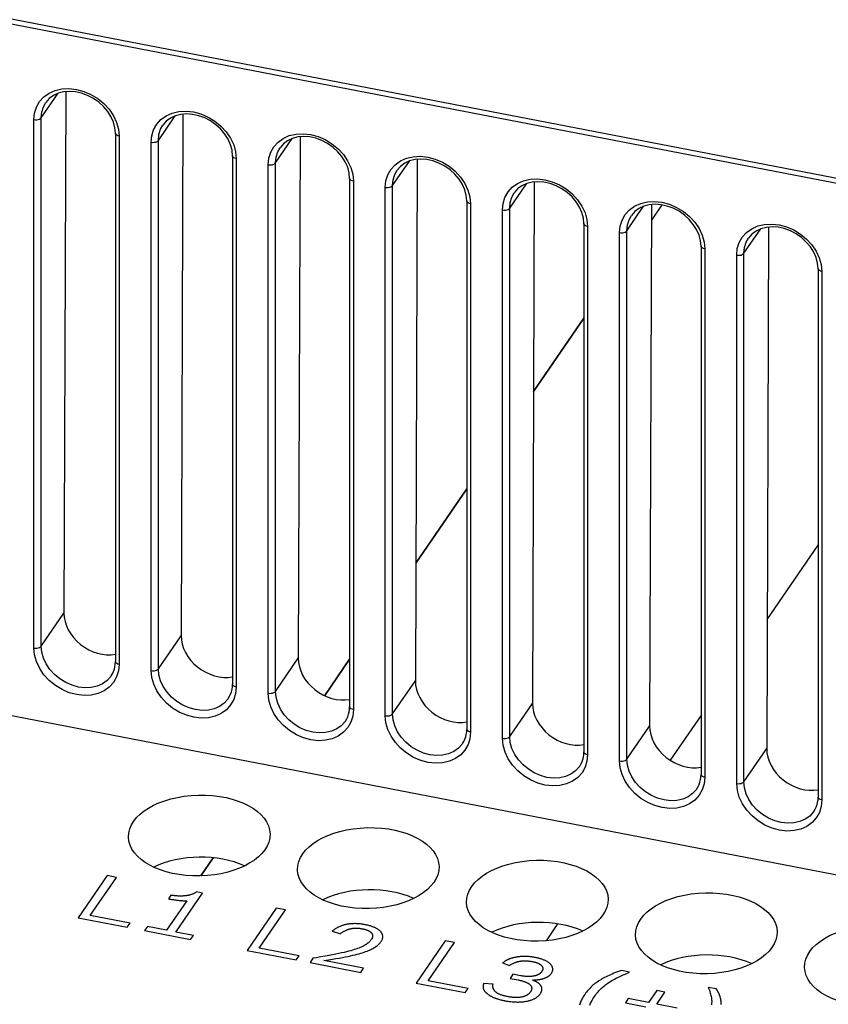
# Model space of a CAD drawing. Header units: millimetres. Extents: x -728 to -141, y -62 to 525.
# Tile 124 of 186: x -258 to -229, y 408 to 443. Entities that reach past the tile are written whole.
import ezdxf

# ---------------------------------------------------------------- set-up
doc = ezdxf.new("R2010")
doc.units = ezdxf.units.MM
doc.header["$LTSCALE"] = 23.1
doc.layers.add('R912005502_AM_0', color=7, linetype='CONTINUOUS')

msp = doc.modelspace()

# ---------------------------------------------------------------- linework, layer by layer
at = {"layer": 'R912005502_AM_0', "color": 7}
for p, q in [((-270.505, 444.907), (-186.963, 428.794)), ((-188.518, 429.259), (-268.956, 444.773)), ((-256.856, 439.165), (-256.263, 440.029)), ((-255.989, 440.088), (-256.053, 421.677)), ((-257.113, 420.444), (-257.113, 439.101)), ((-256.856, 420.507), (-256.856, 439.165)), ((-252.722, 438.367), (-252.128, 439.232)), ((-251.854, 439.29), (-251.919, 420.879)), ((-254.255, 438.815), (-254.308, 439.012)), ((-254.237, 438.621), (-254.255, 438.815)), ((-254.197, 439.004), (-254.13, 438.765)), ((-254.13, 438.765), (-254.106, 438.521)), ((-254.237, 438.621), (-254.237, 419.964)), ((-254.106, 438.521), (-254.106, 419.864)), ((-248.587, 437.57), (-247.993, 438.434)), ((-247.72, 438.493), (-247.784, 420.082)), ((-252.978, 419.647), (-252.978, 438.304)), ((-252.722, 419.71), (-252.722, 438.367)), ((-250.12, 438.018), (-250.173, 438.214)), ((-250.062, 438.206), (-249.995, 437.968)), ((-250.103, 437.824), (-250.12, 438.018)), ((-250.103, 437.824), (-250.103, 419.166)), ((-249.995, 437.968), (-249.971, 437.724)), ((-249.971, 437.724), (-249.971, 419.067)), ((-243.585, 437.695), (-243.649, 419.284)), ((-248.843, 418.849), (-248.843, 437.506)), ((-248.587, 418.913), (-248.587, 437.57)), ((-245.986, 437.22), (-246.038, 437.417)), ((-245.927, 437.409), (-245.86, 437.17)), ((-244.452, 436.772), (-243.859, 437.637)), ((-245.968, 437.026), (-245.986, 437.22)), ((-245.968, 437.026), (-245.968, 418.369)), ((-245.86, 437.17), (-245.836, 436.926)), ((-245.836, 436.926), (-245.836, 418.269)), ((-244.709, 418.052), (-244.709, 436.709)), ((-244.452, 418.115), (-244.452, 436.772)), ((-240.318, 435.975), (-239.724, 436.839)), ((-239.45, 436.898), (-239.515, 418.487)), ((-241.851, 436.423), (-241.904, 436.619)), ((-241.833, 436.229), (-241.851, 436.423)), ((-241.793, 436.611), (-241.726, 436.373)), ((-241.726, 436.373), (-241.702, 436.129)), ((-241.833, 436.229), (-241.833, 417.571)), ((-241.702, 436.129), (-241.702, 417.472)), ((-240.318, 417.318), (-240.318, 435.975)), ((-236.183, 435.177), (-235.59, 436.042)), ((-235.316, 436.101), (-235.38, 417.689)), ((-234.949, 436.09), (-235.318, 435.554)), ((-240.574, 417.254), (-240.574, 435.912)), ((-237.716, 435.625), (-237.769, 435.822)), ((-237.699, 435.431), (-237.716, 435.625)), ((-237.658, 435.814), (-237.591, 435.576)), ((-237.699, 435.431), (-237.699, 416.774)), ((-237.591, 435.576), (-237.567, 435.332)), ((-237.567, 435.332), (-237.567, 416.674)), ((-231.181, 435.303), (-231.245, 416.892)), ((-236.439, 416.457), (-236.439, 435.114)), ((-236.183, 416.52), (-236.183, 435.177)), ((-233.582, 434.828), (-233.635, 435.025)), ((-233.523, 435.016), (-233.456, 434.778)), ((-232.048, 434.38), (-231.455, 435.244)), ((-233.564, 434.634), (-233.582, 434.828)), ((-233.564, 434.634), (-233.564, 415.977)), ((-233.456, 434.778), (-233.432, 434.534)), ((-233.432, 434.534), (-233.432, 415.877)), ((-232.305, 415.659), (-232.305, 434.317)), ((-232.048, 415.723), (-232.048, 434.38)), ((-229.447, 434.03), (-229.5, 434.227)), ((-229.389, 434.219), (-229.322, 433.981)), ((-229.429, 433.836), (-229.447, 434.03)), ((-229.322, 433.981), (-229.298, 433.737)), ((-229.429, 433.836), (-229.429, 415.179)), ((-229.298, 433.737), (-229.298, 415.08)), ((-237.699, 432.087), (-239.476, 429.499)), ((-239.476, 429.499), (-237.699, 432.087)), ((-241.833, 426.067), (-243.635, 423.444)), ((-243.635, 423.444), (-241.833, 426.067)), ((-231.229, 421.453), (-229.429, 424.074)), ((-256.856, 420.507), (-256.053, 421.677)), ((-252.722, 419.71), (-251.919, 420.879)), ((-270.364, 420.456), (-192.44, 405.427)), ((-254.241, 419.873), (-254.237, 419.964)), ((-248.587, 418.913), (-247.784, 420.082)), ((-245.968, 420.047), (-246.85, 418.763)), ((-246.85, 418.763), (-245.968, 420.047)), ((-254.106, 419.864), (-254.128, 419.634)), ((-244.452, 418.115), (-243.649, 419.284)), ((-250.107, 419.076), (-250.103, 419.166)), ((-249.971, 419.067), (-249.994, 418.837)), ((-245.972, 418.278), (-245.968, 418.369)), ((-245.836, 418.269), (-245.859, 418.039)), ((-240.318, 417.318), (-239.515, 418.487)), ((-234.645, 416.48), (-233.564, 418.054)), ((-241.837, 417.481), (-241.833, 417.571)), ((-236.183, 416.52), (-235.38, 417.689)), ((-241.702, 417.472), (-241.724, 417.242)), ((-232.048, 415.723), (-231.245, 416.892)), ((-237.703, 416.683), (-237.699, 416.774)), ((-237.567, 416.674), (-237.59, 416.444)), ((-233.568, 415.886), (-233.564, 415.977)), ((-233.432, 415.877), (-233.455, 415.647)), ((-229.434, 415.088), (-229.429, 415.179)), ((-229.298, 415.08), (-229.32, 414.85)), ((-250.783, 413.036), (-251.22, 412.4)), ((-251.22, 412.4), (-250.783, 413.036)), ((-254.525, 412.41), (-255.551, 410.916)), ((-255.125, 410.997), (-254.198, 412.347)), ((-254.198, 412.347), (-254.525, 412.41)), ((-252.277, 411.712), (-252.361, 411.588)), ((-252.105, 410.415), (-251.159, 411.792)), ((-251.159, 411.792), (-251.372, 411.833)), ((-251.714, 411.523), (-252.432, 410.478)), ((-253.721, 410.727), (-255.125, 410.997)), ((-248.558, 411.259), (-249.584, 409.765)), ((-249.158, 409.847), (-248.231, 411.196)), ((-248.231, 411.196), (-248.558, 411.259)), ((-255.551, 410.916), (-253.82, 410.582)), ((-253.82, 410.582), (-253.721, 410.727)), ((-253.11, 410.609), (-253.209, 410.465)), ((-252.432, 410.478), (-253.11, 410.609)), ((-239.02, 410.111), (-238.615, 410.701)), ((-253.209, 410.465), (-251.581, 410.151)), ((-251.482, 410.295), (-252.105, 410.415)), ((-251.581, 410.151), (-251.482, 410.295)), ((-246.581, 410.452), (-246.297, 410.357)), ((-242.591, 410.108), (-243.617, 408.615)), ((-243.191, 408.696), (-242.264, 410.045)), ((-242.264, 410.045), (-242.591, 410.108)), ((-249.584, 409.765), (-247.853, 409.432)), ((-247.754, 409.576), (-249.158, 409.847)), ((-247.853, 409.432), (-247.754, 409.576)), ((-247.265, 409.489), (-247.368, 409.338)), ((-247.368, 409.338), (-245.574, 408.992)), ((-246.883, 409.408), (-246.715, 409.433)), ((-245.475, 409.136), (-246.883, 409.408)), ((-240.574, 409.327), (-240.324, 409.236)), ((-245.574, 408.992), (-245.475, 409.136)), ((-240.205, 408.927), (-240.307, 408.778)), ((-239.937, 408.875), (-240.205, 408.927)), ((-236.083, 408.998), (-236.375, 409.054)), ((-243.617, 408.615), (-241.886, 408.281)), ((-241.787, 408.425), (-243.191, 408.696)), ((-240.907, 408.575), (-241.239, 408.598)), ((-240.307, 408.778), (-240.023, 408.724)), ((-241.886, 408.281), (-241.787, 408.425)), ((-235.124, 408.347), (-235.414, 407.925)), ((-235.126, 407.869), (-234.836, 408.291)), ((-234.836, 408.291), (-235.124, 408.347)), ((-233.02, 408.407), (-233.312, 408.463)), ((-236.136, 408.064), (-236.235, 407.92)), ((-236.235, 407.92), (-235.513, 407.78)), ((-235.414, 407.925), (-236.136, 408.064)), ((-234.405, 407.73), (-235.126, 407.869))]:
    msp.add_line(p, q, dxfattribs=at)
for points in [[(-257.113, 439.101), (-257.09, 439.331), (-257.025, 439.541), (-256.915, 439.735), (-256.765, 439.902), (-256.581, 440.034), (-256.367, 440.129)], [(-256.367, 440.129), (-256.129, 440.184), (-255.876, 440.198), (-255.615, 440.169), (-255.354, 440.099), (-255.1, 439.989), (-254.862, 439.844), (-254.646, 439.667), (-254.459, 439.464), (-254.309, 439.24), (-254.197, 439.004)], [(-256.428, 439.952), (-256.576, 439.841), (-256.695, 439.704)], [(-255.647, 440.083), (-255.86, 440.098), (-256.065, 440.081), (-256.256, 440.032), (-256.428, 439.952)], [(-254.308, 439.012), (-254.394, 439.205), (-254.51, 439.39), (-254.655, 439.562), (-254.825, 439.717), (-255.014, 439.85), (-255.218, 439.957), (-255.431, 440.036), (-255.647, 440.083)], [(-256.856, 439.165), (-256.836, 439.367), (-256.777, 439.555), (-256.695, 439.704)], [(-257.113, 439.101), (-257.062, 439.095), (-257.01, 439.097), (-256.96, 439.105), (-256.916, 439.12), (-256.881, 439.14), (-256.856, 439.165)], [(-252.978, 438.304), (-252.956, 438.534), (-252.89, 438.744), (-252.78, 438.937), (-252.631, 439.104), (-252.446, 439.236), (-252.232, 439.332)], [(-252.293, 439.154), (-252.441, 439.044), (-252.56, 438.906)], [(-251.513, 439.286), (-251.726, 439.301), (-251.93, 439.284), (-252.121, 439.235), (-252.293, 439.154)], [(-252.232, 439.332), (-251.995, 439.387), (-251.742, 439.401), (-251.48, 439.371), (-251.219, 439.302), (-250.965, 439.192), (-250.727, 439.047), (-250.511, 438.869), (-250.325, 438.666), (-250.174, 438.443), (-250.062, 438.206)], [(-250.173, 438.214), (-250.259, 438.407), (-250.376, 438.592), (-250.521, 438.765), (-250.69, 438.92), (-250.88, 439.053), (-251.084, 439.16), (-251.297, 439.238), (-251.513, 439.286)], [(-252.722, 438.367), (-252.702, 438.57), (-252.642, 438.758), (-252.56, 438.906)], [(-254.106, 438.521), (-254.152, 438.534), (-254.191, 438.553), (-254.219, 438.576), (-254.234, 438.603), (-254.237, 438.621)], [(-248.843, 437.506), (-248.821, 437.736), (-248.756, 437.946), (-248.645, 438.14), (-248.496, 438.307), (-248.311, 438.439), (-248.098, 438.535)], [(-247.378, 438.488), (-247.591, 438.504), (-247.795, 438.487), (-247.986, 438.437), (-248.158, 438.357)], [(-248.098, 438.535), (-247.86, 438.589), (-247.607, 438.603), (-247.346, 438.574), (-247.084, 438.504), (-246.831, 438.394), (-246.592, 438.249), (-246.377, 438.072), (-246.19, 437.869), (-246.039, 437.645), (-245.927, 437.409)], [(-246.038, 437.417), (-246.124, 437.61), (-246.241, 437.795), (-246.386, 437.968), (-246.555, 438.122), (-246.745, 438.255), (-246.949, 438.362), (-247.162, 438.441), (-247.378, 438.488)], [(-252.978, 438.304), (-252.927, 438.298), (-252.875, 438.299), (-252.825, 438.307), (-252.781, 438.322), (-252.746, 438.343), (-252.722, 438.367)], [(-248.587, 437.57), (-248.567, 437.772), (-248.508, 437.961), (-248.426, 438.109)], [(-248.158, 438.357), (-248.306, 438.247), (-248.426, 438.109)], [(-249.971, 437.724), (-250.017, 437.737), (-250.056, 437.755), (-250.084, 437.779), (-250.1, 437.805), (-250.103, 437.824)], [(-244.709, 436.709), (-244.686, 436.939), (-244.621, 437.149), (-244.511, 437.343), (-244.361, 437.509), (-244.177, 437.642), (-243.963, 437.737)], [(-243.243, 437.691), (-243.456, 437.706), (-243.661, 437.689), (-243.852, 437.64), (-244.024, 437.559)], [(-243.963, 437.737), (-243.725, 437.792), (-243.472, 437.806), (-243.211, 437.777), (-242.95, 437.707), (-242.696, 437.597), (-242.458, 437.452), (-242.242, 437.275), (-242.055, 437.072), (-241.905, 436.848), (-241.793, 436.611)], [(-241.904, 436.619), (-241.99, 436.813), (-242.106, 436.998), (-242.251, 437.17), (-242.421, 437.325), (-242.61, 437.458), (-242.814, 437.565), (-243.027, 437.643), (-243.243, 437.691)], [(-248.843, 437.506), (-248.792, 437.5), (-248.74, 437.502), (-248.691, 437.51), (-248.647, 437.525), (-248.611, 437.545), (-248.587, 437.57)], [(-244.024, 437.559), (-244.172, 437.449), (-244.291, 437.311)], [(-245.836, 436.926), (-245.883, 436.939), (-245.921, 436.958), (-245.949, 436.981), (-245.965, 437.008), (-245.968, 437.026)], [(-244.452, 436.772), (-244.432, 436.975), (-244.373, 437.163), (-244.291, 437.311)], [(-239.828, 436.94), (-239.591, 436.994), (-239.338, 437.008), (-239.076, 436.979), (-238.815, 436.909), (-238.561, 436.8), (-238.323, 436.655), (-238.108, 436.477), (-237.921, 436.274), (-237.77, 436.05), (-237.658, 435.814)], [(-244.709, 436.709), (-244.658, 436.703), (-244.606, 436.704), (-244.556, 436.713), (-244.512, 436.727), (-244.477, 436.748), (-244.452, 436.772)], [(-240.574, 435.912), (-240.552, 436.142), (-240.486, 436.352), (-240.376, 436.545), (-240.227, 436.712), (-240.042, 436.844), (-239.828, 436.94)], [(-239.889, 436.762), (-240.037, 436.652), (-240.156, 436.514)], [(-239.109, 436.893), (-239.322, 436.909), (-239.526, 436.892), (-239.717, 436.842), (-239.889, 436.762)], [(-237.769, 435.822), (-237.855, 436.015), (-237.972, 436.2), (-238.117, 436.373), (-238.286, 436.527), (-238.476, 436.66), (-238.68, 436.768), (-238.893, 436.846), (-239.109, 436.893)], [(-240.318, 435.975), (-240.298, 436.177), (-240.238, 436.366), (-240.156, 436.514)], [(-241.702, 436.129), (-241.748, 436.142), (-241.787, 436.16), (-241.815, 436.184), (-241.83, 436.21), (-241.833, 436.229)], [(-240.574, 435.912), (-240.523, 435.906), (-240.471, 435.907), (-240.421, 435.915), (-240.377, 435.93), (-240.342, 435.95), (-240.318, 435.975)], [(-236.439, 435.114), (-236.417, 435.344), (-236.352, 435.554), (-236.241, 435.748), (-236.092, 435.915), (-235.907, 436.047), (-235.694, 436.142)], [(-235.754, 435.965), (-235.902, 435.854), (-236.022, 435.716)], [(-234.974, 436.096), (-235.187, 436.111), (-235.391, 436.094), (-235.582, 436.045), (-235.754, 435.965)], [(-235.694, 436.142), (-235.456, 436.197), (-235.203, 436.211), (-234.942, 436.182), (-234.68, 436.112), (-234.427, 436.002), (-234.188, 435.857), (-233.973, 435.68), (-233.786, 435.477), (-233.635, 435.253), (-233.523, 435.016)], [(-233.635, 435.025), (-233.72, 435.218), (-233.837, 435.403), (-233.982, 435.575), (-234.151, 435.73), (-234.341, 435.863), (-234.545, 435.97), (-234.758, 436.048), (-234.974, 436.096)], [(-236.183, 435.177), (-236.163, 435.38), (-236.104, 435.568), (-236.022, 435.716)], [(-237.567, 435.332), (-237.613, 435.344), (-237.652, 435.363), (-237.68, 435.386), (-237.696, 435.413), (-237.699, 435.431)], [(-232.305, 434.317), (-232.282, 434.547), (-232.217, 434.757), (-232.107, 434.95), (-231.957, 435.117), (-231.773, 435.249), (-231.559, 435.345)], [(-230.839, 435.298), (-231.052, 435.314), (-231.257, 435.297), (-231.448, 435.248), (-231.62, 435.167)], [(-231.559, 435.345), (-231.321, 435.4), (-231.068, 435.413), (-230.807, 435.384), (-230.546, 435.314), (-230.292, 435.205), (-230.054, 435.06), (-229.838, 434.882), (-229.652, 434.679), (-229.501, 434.455), (-229.389, 434.219)], [(-229.5, 434.227), (-229.586, 434.42), (-229.702, 434.605), (-229.847, 434.778), (-230.017, 434.933), (-230.206, 435.066), (-230.41, 435.173), (-230.623, 435.251), (-230.839, 435.298)], [(-236.439, 435.114), (-236.389, 435.108), (-236.336, 435.109), (-236.287, 435.118), (-236.243, 435.132), (-236.207, 435.153), (-236.183, 435.177)], [(-232.048, 434.38), (-232.029, 434.582), (-231.969, 434.771), (-231.887, 434.919)], [(-231.62, 435.167), (-231.768, 435.057), (-231.887, 434.919)], [(-233.432, 434.534), (-233.479, 434.547), (-233.517, 434.566), (-233.545, 434.589), (-233.561, 434.615), (-233.564, 434.634)], [(-232.305, 434.317), (-232.254, 434.311), (-232.202, 434.312), (-232.152, 434.32), (-232.108, 434.335), (-232.073, 434.355), (-232.048, 434.38)], [(-229.298, 433.737), (-229.344, 433.749), (-229.383, 433.768), (-229.411, 433.791), (-229.426, 433.818), (-229.429, 433.836)], [(-257.113, 420.444), (-257.062, 420.438), (-257.01, 420.439), (-256.96, 420.448), (-256.916, 420.463), (-256.881, 420.483), (-256.856, 420.507)], [(-254.304, 419.231), (-254.453, 419.064), (-254.638, 418.932), (-254.852, 418.836), (-255.089, 418.781), (-255.342, 418.767), (-255.604, 418.797), (-255.865, 418.866), (-256.119, 418.976), (-256.357, 419.121), (-256.572, 419.299), (-256.759, 419.502), (-256.91, 419.725), (-257.022, 419.962), (-257.089, 420.2), (-257.113, 420.444)], [(-254.387, 419.461), (-254.402, 419.44), (-254.533, 419.296), (-254.695, 419.181), (-254.883, 419.099), (-255.091, 419.051), (-255.312, 419.04), (-255.541, 419.066), (-255.769, 419.129), (-255.991, 419.225), (-256.199, 419.352), (-256.387, 419.507), (-256.549, 419.685), (-256.68, 419.88), (-256.777, 420.086), (-256.836, 420.297), (-256.856, 420.507)], [(-254.106, 419.864), (-254.152, 419.877), (-254.191, 419.896), (-254.219, 419.919), (-254.234, 419.945), (-254.237, 419.964)], [(-254.387, 419.461), (-254.341, 419.536), (-254.304, 419.615), (-254.275, 419.698), (-254.254, 419.784), (-254.241, 419.873)], [(-254.128, 419.634), (-254.194, 419.424), (-254.304, 419.231)], [(-252.978, 419.647), (-252.927, 419.641), (-252.875, 419.642), (-252.825, 419.65), (-252.781, 419.665), (-252.746, 419.686), (-252.722, 419.71)], [(-250.169, 418.433), (-250.318, 418.266), (-250.503, 418.134), (-250.717, 418.039), (-250.954, 417.984), (-251.208, 417.97), (-251.469, 417.999), (-251.73, 418.069), (-251.984, 418.179), (-252.222, 418.324), (-252.438, 418.501), (-252.624, 418.704), (-252.775, 418.928), (-252.887, 419.164), (-252.954, 419.403), (-252.978, 419.647)], [(-250.252, 418.664), (-250.267, 418.643), (-250.398, 418.499), (-250.561, 418.384), (-250.748, 418.301), (-250.956, 418.254), (-251.178, 418.243), (-251.406, 418.269), (-251.635, 418.331), (-251.856, 418.427), (-252.064, 418.555), (-252.252, 418.71), (-252.414, 418.888), (-252.546, 419.082), (-252.642, 419.289), (-252.702, 419.5), (-252.722, 419.71)], [(-250.252, 418.664), (-250.207, 418.738), (-250.169, 418.818), (-250.14, 418.901), (-250.119, 418.987), (-250.107, 419.076)], [(-249.971, 419.067), (-250.017, 419.08), (-250.056, 419.098), (-250.084, 419.122), (-250.1, 419.148), (-250.103, 419.166)], [(-249.994, 418.837), (-250.059, 418.627), (-250.169, 418.433)], [(-248.843, 418.849), (-248.792, 418.843), (-248.74, 418.844), (-248.691, 418.853), (-248.647, 418.868), (-248.611, 418.888), (-248.587, 418.913)], [(-246.035, 417.636), (-246.184, 417.469), (-246.369, 417.337), (-246.582, 417.241), (-246.82, 417.186), (-247.073, 417.172), (-247.334, 417.202), (-247.596, 417.271), (-247.849, 417.381), (-248.088, 417.526), (-248.303, 417.704), (-248.49, 417.907), (-248.641, 418.13), (-248.753, 418.367), (-248.819, 418.605), (-248.843, 418.849)], [(-246.118, 417.866), (-246.132, 417.845), (-246.264, 417.701), (-246.426, 417.586), (-246.614, 417.504), (-246.822, 417.456), (-247.043, 417.446), (-247.272, 417.472), (-247.5, 417.534), (-247.722, 417.63), (-247.929, 417.758), (-248.117, 417.912), (-248.279, 418.09), (-248.411, 418.285), (-248.508, 418.491), (-248.567, 418.703), (-248.587, 418.913)], [(-246.118, 417.866), (-246.072, 417.941), (-246.034, 418.02), (-246.005, 418.103), (-245.985, 418.189), (-245.972, 418.278)], [(-245.836, 418.269), (-245.883, 418.282), (-245.921, 418.301), (-245.949, 418.324), (-245.965, 418.35), (-245.968, 418.369)], [(-245.859, 418.039), (-245.924, 417.829), (-246.035, 417.636)], [(-244.709, 418.052), (-244.658, 418.046), (-244.606, 418.047), (-244.556, 418.055), (-244.512, 418.07), (-244.477, 418.091), (-244.452, 418.115)], [(-241.9, 416.838), (-242.049, 416.671), (-242.234, 416.539), (-242.448, 416.444), (-242.685, 416.389), (-242.938, 416.375), (-243.2, 416.404), (-243.461, 416.474), (-243.715, 416.584), (-243.953, 416.729), (-244.168, 416.906), (-244.355, 417.109), (-244.506, 417.333), (-244.618, 417.569), (-244.685, 417.808), (-244.709, 418.052)], [(-241.983, 417.069), (-241.998, 417.048), (-242.129, 416.904), (-242.291, 416.789), (-242.479, 416.706), (-242.687, 416.659), (-242.908, 416.648), (-243.137, 416.674), (-243.365, 416.736), (-243.587, 416.833), (-243.795, 416.96), (-243.983, 417.115), (-244.145, 417.293), (-244.276, 417.488), (-244.373, 417.694), (-244.432, 417.905), (-244.452, 418.115)], [(-241.702, 417.472), (-241.748, 417.485), (-241.787, 417.503), (-241.815, 417.527), (-241.83, 417.553), (-241.833, 417.571)], [(-241.983, 417.069), (-241.937, 417.144), (-241.9, 417.223), (-241.871, 417.306), (-241.85, 417.392), (-241.837, 417.481)], [(-241.724, 417.242), (-241.79, 417.032), (-241.9, 416.838)], [(-240.574, 417.254), (-240.523, 417.248), (-240.471, 417.25), (-240.421, 417.258), (-240.377, 417.273), (-240.342, 417.293), (-240.318, 417.318)], [(-237.765, 416.041), (-237.915, 415.874), (-238.099, 415.742), (-238.313, 415.646), (-238.55, 415.592), (-238.804, 415.578), (-239.065, 415.607), (-239.326, 415.677), (-239.58, 415.786), (-239.818, 415.931), (-240.034, 416.109), (-240.22, 416.312), (-240.371, 416.536), (-240.483, 416.772), (-240.55, 417.01), (-240.574, 417.254)], [(-237.848, 416.271), (-237.863, 416.251), (-237.994, 416.106), (-238.157, 415.991), (-238.344, 415.909), (-238.552, 415.862), (-238.774, 415.851), (-239.002, 415.877), (-239.231, 415.939), (-239.452, 416.035), (-239.66, 416.163), (-239.848, 416.318), (-240.01, 416.495), (-240.142, 416.69), (-240.238, 416.896), (-240.298, 417.108), (-240.318, 417.318)], [(-237.848, 416.271), (-237.803, 416.346), (-237.765, 416.425), (-237.736, 416.508), (-237.715, 416.595), (-237.703, 416.683)], [(-237.567, 416.674), (-237.613, 416.687), (-237.652, 416.706), (-237.68, 416.729), (-237.696, 416.756), (-237.699, 416.774)], [(-236.439, 416.457), (-236.389, 416.451), (-236.336, 416.452), (-236.287, 416.46), (-236.243, 416.475), (-236.207, 416.496), (-236.183, 416.52)], [(-233.714, 415.474), (-233.728, 415.453), (-233.86, 415.309), (-234.022, 415.194), (-234.21, 415.111), (-234.418, 415.064), (-234.639, 415.053), (-234.868, 415.079), (-235.096, 415.141), (-235.318, 415.238), (-235.525, 415.365), (-235.713, 415.52), (-235.875, 415.698), (-236.007, 415.893), (-236.104, 416.099), (-236.163, 416.31), (-236.183, 416.52)], [(-237.59, 416.444), (-237.655, 416.234), (-237.765, 416.041)], [(-233.631, 415.243), (-233.78, 415.076), (-233.965, 414.944), (-234.178, 414.849), (-234.416, 414.794), (-234.669, 414.78), (-234.93, 414.809), (-235.192, 414.879), (-235.445, 414.989), (-235.684, 415.134), (-235.899, 415.311), (-236.086, 415.514), (-236.237, 415.738), (-236.349, 415.975), (-236.415, 416.213), (-236.439, 416.457)], [(-233.714, 415.474), (-233.668, 415.549), (-233.63, 415.628), (-233.601, 415.711), (-233.581, 415.797), (-233.568, 415.886)], [(-233.432, 415.877), (-233.479, 415.89), (-233.517, 415.908), (-233.545, 415.932), (-233.561, 415.958), (-233.564, 415.977)], [(-233.455, 415.647), (-233.52, 415.437), (-233.631, 415.243)], [(-232.305, 415.659), (-232.254, 415.653), (-232.202, 415.655), (-232.152, 415.663), (-232.108, 415.678), (-232.073, 415.698), (-232.048, 415.723)], [(-229.496, 414.446), (-229.645, 414.279), (-229.83, 414.147), (-230.044, 414.051), (-230.281, 413.997), (-230.534, 413.983), (-230.796, 414.012), (-231.057, 414.082), (-231.311, 414.192), (-231.549, 414.337), (-231.764, 414.514), (-231.951, 414.717), (-232.102, 414.941), (-232.214, 415.177), (-232.281, 415.416), (-232.305, 415.659)], [(-229.579, 414.676), (-229.594, 414.656), (-229.725, 414.512), (-229.887, 414.396), (-230.075, 414.314), (-230.283, 414.267), (-230.504, 414.256), (-230.733, 414.282), (-230.961, 414.344), (-231.183, 414.44), (-231.391, 414.568), (-231.579, 414.723), (-231.741, 414.9), (-231.872, 415.095), (-231.969, 415.301), (-232.029, 415.513), (-232.048, 415.723)], [(-229.298, 415.08), (-229.344, 415.092), (-229.383, 415.111), (-229.411, 415.134), (-229.426, 415.161), (-229.429, 415.179)], [(-229.579, 414.676), (-229.533, 414.751), (-229.496, 414.83), (-229.467, 414.913), (-229.446, 415), (-229.434, 415.088)], [(-229.32, 414.85), (-229.386, 414.639), (-229.496, 414.446)], [(-251.372, 411.833), (-251.387, 411.822), (-251.402, 411.812), (-251.417, 411.803), (-251.432, 411.794), (-251.448, 411.785), (-251.464, 411.777), (-251.48, 411.769), (-251.497, 411.762), (-251.513, 411.754), (-251.53, 411.748), (-251.548, 411.741), (-251.566, 411.736), (-251.584, 411.73), (-251.602, 411.725), (-251.621, 411.72), (-251.64, 411.715), (-251.66, 411.711), (-251.68, 411.707), (-251.701, 411.703), (-251.722, 411.7), (-251.744, 411.697), (-251.766, 411.694), (-251.789, 411.692), (-251.812, 411.69), (-251.836, 411.689), (-251.861, 411.688), (-251.886, 411.687), (-251.912, 411.686), (-251.939, 411.686), (-251.967, 411.686), (-251.995, 411.687), (-252.025, 411.688), (-252.055, 411.69), (-252.087, 411.692), (-252.119, 411.694), (-252.152, 411.697), (-252.187, 411.701), (-252.223, 411.705), (-252.26, 411.709), (-252.277, 411.712)], [(-252.361, 411.588), (-252.328, 411.582), (-252.294, 411.576), (-252.26, 411.57), (-252.226, 411.565), (-252.191, 411.559), (-252.156, 411.554), (-252.152, 411.553), (-252.118, 411.549), (-252.084, 411.544), (-252.051, 411.54), (-252.018, 411.537), (-251.987, 411.534), (-251.956, 411.531), (-251.927, 411.528), (-251.9, 411.526), (-251.873, 411.525), (-251.848, 411.523), (-251.825, 411.522), (-251.803, 411.522), (-251.782, 411.521), (-251.763, 411.521), (-251.745, 411.522), (-251.729, 411.522), (-251.714, 411.523)], [(-245.418, 410.675), (-245.452, 410.681), (-245.486, 410.687), (-245.519, 410.692), (-245.552, 410.697), (-245.584, 410.7), (-245.616, 410.704), (-245.647, 410.706), (-245.679, 410.709), (-245.709, 410.71), (-245.74, 410.711), (-245.77, 410.712), (-245.799, 410.712), (-245.829, 410.711), (-245.858, 410.71), (-245.886, 410.709), (-245.915, 410.707), (-245.943, 410.704), (-245.97, 410.701), (-245.998, 410.697), (-246.012, 410.695), (-246.025, 410.693), (-246.052, 410.689), (-246.079, 410.684), (-246.105, 410.678), (-246.131, 410.672), (-246.157, 410.665), (-246.183, 410.658), (-246.209, 410.651), (-246.234, 410.643), (-246.259, 410.634), (-246.284, 410.624), (-246.308, 410.615), (-246.333, 410.604), (-246.357, 410.593), (-246.381, 410.582), (-246.404, 410.569), (-246.428, 410.557), (-246.451, 410.543), (-246.474, 410.529), (-246.496, 410.514), (-246.519, 410.499), (-246.541, 410.483), (-246.563, 410.466), (-246.581, 410.452)], [(-244.855, 410.084), (-244.845, 410.1), (-244.836, 410.116), (-244.827, 410.132), (-244.82, 410.148), (-244.814, 410.164), (-244.809, 410.179), (-244.804, 410.195), (-244.801, 410.211), (-244.799, 410.226), (-244.798, 410.241), (-244.798, 410.257), (-244.799, 410.272), (-244.801, 410.287), (-244.804, 410.302), (-244.808, 410.316), (-244.812, 410.331), (-244.818, 410.345), (-244.825, 410.36), (-244.833, 410.374), (-244.841, 410.388), (-244.851, 410.402), (-244.861, 410.415), (-244.873, 410.429), (-244.885, 410.442), (-244.899, 410.455), (-244.913, 410.468), (-244.928, 410.481), (-244.944, 410.493), (-244.961, 410.505), (-244.979, 410.517), (-244.998, 410.529), (-245.018, 410.54), (-245.039, 410.551), (-245.06, 410.562), (-245.083, 410.573), (-245.106, 410.583), (-245.131, 410.593), (-245.156, 410.603), (-245.182, 410.613), (-245.209, 410.622), (-245.237, 410.631), (-245.266, 410.639), (-245.295, 410.647), (-245.326, 410.655), (-245.357, 410.662), (-245.389, 410.669), (-245.418, 410.675)], [(-246.297, 410.357), (-246.283, 410.368), (-246.263, 410.382), (-246.244, 410.395), (-246.224, 410.408), (-246.205, 410.42), (-246.186, 410.432), (-246.167, 410.442), (-246.149, 410.452), (-246.131, 410.462), (-246.112, 410.47), (-246.095, 410.479), (-246.077, 410.486), (-246.059, 410.494), (-246.041, 410.5), (-246.024, 410.507), (-246.007, 410.513), (-245.989, 410.518), (-245.972, 410.523), (-245.955, 410.527), (-245.937, 410.532), (-245.92, 410.535), (-245.903, 410.539), (-245.885, 410.542), (-245.868, 410.545), (-245.85, 410.547), (-245.841, 410.548), (-245.832, 410.549), (-245.814, 410.55), (-245.796, 410.552), (-245.778, 410.553), (-245.76, 410.553), (-245.741, 410.553), (-245.722, 410.553), (-245.703, 410.553), (-245.683, 410.552), (-245.664, 410.551), (-245.644, 410.549), (-245.623, 410.547), (-245.602, 410.544), (-245.581, 410.542), (-245.559, 410.538), (-245.536, 410.534), (-245.513, 410.53)], [(-245.513, 410.53), (-245.493, 410.526), (-245.474, 410.522), (-245.455, 410.517), (-245.437, 410.513), (-245.419, 410.508), (-245.402, 410.503), (-245.386, 410.497), (-245.37, 410.492), (-245.355, 410.486), (-245.34, 410.48), (-245.326, 410.474), (-245.313, 410.468), (-245.3, 410.462), (-245.287, 410.455), (-245.276, 410.448), (-245.265, 410.441), (-245.254, 410.434), (-245.244, 410.427), (-245.234, 410.42), (-245.225, 410.412), (-245.221, 410.408), (-245.217, 410.404), (-245.209, 410.396), (-245.202, 410.388), (-245.195, 410.38), (-245.189, 410.372), (-245.183, 410.363), (-245.178, 410.354), (-245.173, 410.346), (-245.17, 410.337), (-245.166, 410.327), (-245.163, 410.318), (-245.161, 410.309), (-245.16, 410.299), (-245.159, 410.289), (-245.158, 410.279), (-245.158, 410.269), (-245.159, 410.259), (-245.161, 410.248), (-245.163, 410.237), (-245.166, 410.227), (-245.169, 410.216), (-245.174, 410.204), (-245.179, 410.193), (-245.184, 410.182), (-245.191, 410.17), (-245.198, 410.158), (-245.205, 410.147)], [(-245.205, 410.147), (-245.222, 410.123), (-245.241, 410.1), (-245.261, 410.079), (-245.282, 410.057), (-245.305, 410.037), (-245.33, 410.017), (-245.356, 409.997), (-245.37, 409.987), (-245.385, 409.978), (-245.415, 409.959), (-245.447, 409.94), (-245.482, 409.921), (-245.519, 409.903), (-245.559, 409.885), (-245.602, 409.867), (-245.647, 409.849), (-245.696, 409.83), (-245.749, 409.812), (-245.805, 409.794), (-245.866, 409.775), (-245.932, 409.756), (-246.003, 409.737), (-246.079, 409.717), (-246.162, 409.697), (-246.252, 409.677), (-246.349, 409.655), (-246.454, 409.633), (-246.57, 409.61), (-246.695, 409.587), (-246.833, 409.562), (-246.985, 409.535), (-247.152, 409.507), (-247.265, 409.489)], [(-246.715, 409.433), (-246.579, 409.455), (-246.452, 409.476), (-246.335, 409.496), (-246.226, 409.516), (-246.124, 409.536), (-246.029, 409.556), (-245.94, 409.575), (-245.857, 409.594), (-245.779, 409.613), (-245.707, 409.631), (-245.638, 409.65), (-245.574, 409.669), (-245.514, 409.687), (-245.458, 409.706), (-245.404, 409.724), (-245.354, 409.743), (-245.307, 409.762), (-245.263, 409.781), (-245.221, 409.8), (-245.181, 409.819), (-245.144, 409.839), (-245.109, 409.859), (-245.076, 409.879), (-245.045, 409.9), (-245.016, 409.921), (-244.988, 409.942), (-244.962, 409.964), (-244.938, 409.987), (-244.915, 410.01), (-244.894, 410.034), (-244.874, 410.058), (-244.855, 410.084)], [(-239.412, 409.517), (-239.413, 409.517), (-239.437, 409.521), (-239.462, 409.526), (-239.486, 409.53), (-239.511, 409.533), (-239.535, 409.537), (-239.559, 409.54), (-239.583, 409.542), (-239.607, 409.545), (-239.631, 409.547), (-239.655, 409.549), (-239.679, 409.55), (-239.702, 409.552), (-239.725, 409.553), (-239.749, 409.553), (-239.772, 409.554), (-239.795, 409.554), (-239.818, 409.554), (-239.841, 409.553), (-239.863, 409.552), (-239.886, 409.551), (-239.908, 409.55), (-239.93, 409.549), (-239.952, 409.547), (-239.974, 409.545), (-239.996, 409.542), (-240.018, 409.54), (-240.039, 409.537), (-240.06, 409.533), (-240.081, 409.53)], [(-240.081, 409.53), (-240.104, 409.526), (-240.125, 409.522), (-240.146, 409.518), (-240.165, 409.513), (-240.185, 409.509), (-240.204, 409.504), (-240.222, 409.499), (-240.24, 409.494), (-240.257, 409.489), (-240.274, 409.484), (-240.291, 409.478), (-240.299, 409.475), (-240.308, 409.472), (-240.324, 409.466), (-240.34, 409.46), (-240.356, 409.454), (-240.372, 409.447), (-240.387, 409.44), (-240.403, 409.432), (-240.419, 409.424), (-240.434, 409.416), (-240.45, 409.408), (-240.466, 409.399), (-240.482, 409.389), (-240.498, 409.379), (-240.514, 409.369), (-240.531, 409.357), (-240.548, 409.346), (-240.565, 409.333), (-240.574, 409.327)], [(-240.324, 409.236), (-240.309, 409.245), (-240.289, 409.258), (-240.269, 409.269), (-240.25, 409.28), (-240.23, 409.291), (-240.211, 409.301), (-240.192, 409.31), (-240.174, 409.319), (-240.155, 409.327), (-240.137, 409.335), (-240.118, 409.342), (-240.1, 409.348), (-240.082, 409.355), (-240.064, 409.36), (-240.046, 409.366), (-240.028, 409.371), (-240.01, 409.375), (-239.992, 409.379), (-239.974, 409.383), (-239.956, 409.387), (-239.938, 409.39), (-239.92, 409.392), (-239.91, 409.394), (-239.901, 409.395), (-239.883, 409.397), (-239.864, 409.398), (-239.845, 409.4), (-239.826, 409.401), (-239.807, 409.401), (-239.787, 409.402), (-239.768, 409.402), (-239.747, 409.401), (-239.727, 409.4), (-239.706, 409.399), (-239.685, 409.398), (-239.663, 409.396), (-239.641, 409.393), (-239.619, 409.39), (-239.596, 409.387), (-239.572, 409.384), (-239.548, 409.379), (-239.523, 409.375)], [(-239.523, 409.375), (-239.502, 409.371), (-239.482, 409.366), (-239.463, 409.362), (-239.444, 409.357), (-239.425, 409.352), (-239.407, 409.347), (-239.39, 409.341), (-239.374, 409.336), (-239.358, 409.33), (-239.343, 409.324), (-239.328, 409.318), (-239.314, 409.312), (-239.3, 409.306), (-239.287, 409.3), (-239.275, 409.293), (-239.263, 409.286), (-239.252, 409.28), (-239.242, 409.273), (-239.232, 409.266), (-239.222, 409.258), (-239.213, 409.251), (-239.205, 409.244), (-239.197, 409.236), (-239.19, 409.228), (-239.184, 409.221), (-239.178, 409.213), (-239.172, 409.205), (-239.167, 409.196), (-239.163, 409.188), (-239.159, 409.18), (-239.156, 409.171), (-239.153, 409.163), (-239.151, 409.154), (-239.149, 409.145), (-239.148, 409.136), (-239.148, 409.127), (-239.148, 409.118), (-239.149, 409.109), (-239.15, 409.1), (-239.153, 409.09), (-239.155, 409.081), (-239.159, 409.071), (-239.163, 409.061), (-239.167, 409.051), (-239.173, 409.041), (-239.179, 409.031), (-239.185, 409.021)], [(-238.845, 408.958), (-238.835, 408.972), (-238.827, 408.986), (-238.82, 409.001), (-238.813, 409.015), (-238.808, 409.03), (-238.803, 409.044), (-238.8, 409.058), (-238.798, 409.072), (-238.796, 409.087), (-238.795, 409.101), (-238.796, 409.115), (-238.797, 409.129), (-238.8, 409.143), (-238.803, 409.157), (-238.807, 409.171), (-238.812, 409.185), (-238.818, 409.198), (-238.825, 409.212), (-238.833, 409.225), (-238.842, 409.239), (-238.852, 409.252), (-238.863, 409.265), (-238.875, 409.278), (-238.887, 409.291), (-238.901, 409.303), (-238.915, 409.316), (-238.931, 409.328), (-238.947, 409.34), (-238.964, 409.352), (-238.982, 409.364), (-239.001, 409.375), (-239.021, 409.386), (-239.042, 409.397), (-239.063, 409.408), (-239.086, 409.418), (-239.109, 409.428), (-239.133, 409.438), (-239.158, 409.448), (-239.184, 409.457), (-239.211, 409.466), (-239.238, 409.474), (-239.266, 409.482), (-239.295, 409.49), (-239.319, 409.496), (-239.349, 409.503), (-239.38, 409.51), (-239.412, 409.517)], [(-239.185, 409.021), (-239.193, 409.011), (-239.201, 409), (-239.209, 408.991), (-239.218, 408.981), (-239.227, 408.972), (-239.236, 408.964), (-239.246, 408.955), (-239.256, 408.947), (-239.267, 408.94), (-239.278, 408.932), (-239.289, 408.925), (-239.3, 408.918), (-239.312, 408.912), (-239.324, 408.906), (-239.337, 408.9), (-239.35, 408.894), (-239.363, 408.889), (-239.377, 408.884), (-239.391, 408.88), (-239.405, 408.875), (-239.419, 408.871), (-239.434, 408.867), (-239.45, 408.864), (-239.465, 408.861), (-239.481, 408.858), (-239.498, 408.855), (-239.514, 408.853), (-239.532, 408.85), (-239.549, 408.849), (-239.567, 408.847), (-239.586, 408.846), (-239.604, 408.845), (-239.624, 408.845), (-239.643, 408.845), (-239.663, 408.845), (-239.684, 408.845), (-239.705, 408.846), (-239.727, 408.847), (-239.749, 408.849), (-239.771, 408.851), (-239.794, 408.853), (-239.817, 408.856), (-239.841, 408.859), (-239.866, 408.863), (-239.891, 408.867), (-239.916, 408.871), (-239.937, 408.875)], [(-239.517, 408.721), (-239.508, 408.721), (-239.478, 408.722), (-239.45, 408.723), (-239.422, 408.725), (-239.395, 408.727), (-239.369, 408.729), (-239.344, 408.732), (-239.32, 408.735), (-239.296, 408.738), (-239.274, 408.741), (-239.252, 408.745), (-239.231, 408.748), (-239.211, 408.752), (-239.191, 408.757), (-239.172, 408.761), (-239.153, 408.766), (-239.135, 408.771), (-239.118, 408.776), (-239.101, 408.781), (-239.085, 408.787), (-239.069, 408.793), (-239.053, 408.799), (-239.038, 408.805), (-239.024, 408.812), (-239.01, 408.818), (-238.996, 408.825), (-238.983, 408.833), (-238.97, 408.84), (-238.958, 408.848), (-238.946, 408.857), (-238.934, 408.865), (-238.923, 408.874), (-238.912, 408.883), (-238.901, 408.893), (-238.891, 408.902), (-238.881, 408.913), (-238.871, 408.923), (-238.862, 408.934), (-238.853, 408.946), (-238.845, 408.958)], [(-236.375, 409.054), (-236.446, 409.03), (-236.514, 409.006), (-236.578, 408.982), (-236.641, 408.958), (-236.7, 408.934), (-236.757, 408.91), (-236.812, 408.885), (-236.866, 408.861), (-236.917, 408.836), (-236.966, 408.811), (-237.014, 408.785), (-237.06, 408.76), (-237.104, 408.733), (-237.147, 408.707), (-237.168, 408.693), (-237.189, 408.679), (-237.23, 408.651), (-237.269, 408.623), (-237.307, 408.594), (-237.344, 408.564), (-237.38, 408.534), (-237.415, 408.502), (-237.45, 408.47), (-237.483, 408.437), (-237.516, 408.403), (-237.547, 408.367), (-237.578, 408.331), (-237.609, 408.293), (-237.639, 408.253), (-237.668, 408.212), (-237.67, 408.208)], [(-237.322, 408.144), (-237.291, 408.188), (-237.26, 408.229), (-237.229, 408.268), (-237.198, 408.306), (-237.167, 408.342), (-237.135, 408.376), (-237.102, 408.409), (-237.069, 408.44), (-237.035, 408.471), (-237, 408.501), (-236.964, 408.531), (-236.927, 408.559), (-236.888, 408.588), (-236.848, 408.616), (-236.806, 408.643), (-236.763, 408.671), (-236.717, 408.699), (-236.669, 408.726), (-236.619, 408.754), (-236.565, 408.782), (-236.509, 408.81), (-236.449, 408.839), (-236.385, 408.869), (-236.316, 408.9), (-236.243, 408.932), (-236.163, 408.965), (-236.083, 408.998)], [(-241.239, 408.598), (-241.24, 408.596), (-241.244, 408.58), (-241.248, 408.565), (-241.251, 408.551), (-241.253, 408.537), (-241.255, 408.524), (-241.257, 408.511), (-241.257, 408.499), (-241.258, 408.487), (-241.257, 408.475), (-241.257, 408.464), (-241.255, 408.453), (-241.254, 408.442), (-241.251, 408.432), (-241.249, 408.421), (-241.246, 408.411), (-241.242, 408.401), (-241.238, 408.39), (-241.233, 408.38), (-241.228, 408.37), (-241.223, 408.36), (-241.216, 408.35), (-241.21, 408.34), (-241.202, 408.33), (-241.194, 408.32), (-241.186, 408.309), (-241.176, 408.298), (-241.166, 408.287), (-241.155, 408.276), (-241.143, 408.265)], [(-240.392, 408.135), (-240.422, 408.141), (-240.45, 408.147), (-240.477, 408.153), (-240.503, 408.159), (-240.528, 408.166), (-240.552, 408.173), (-240.575, 408.18), (-240.597, 408.187), (-240.618, 408.194), (-240.638, 408.202), (-240.658, 408.21), (-240.676, 408.218), (-240.694, 408.226), (-240.711, 408.234), (-240.727, 408.243), (-240.743, 408.251), (-240.758, 408.26), (-240.772, 408.269), (-240.785, 408.278), (-240.798, 408.288), (-240.81, 408.298), (-240.821, 408.307), (-240.832, 408.318), (-240.842, 408.328), (-240.852, 408.339), (-240.86, 408.349), (-240.868, 408.361), (-240.876, 408.372), (-240.883, 408.384), (-240.889, 408.396), (-240.895, 408.408), (-240.899, 408.42), (-240.904, 408.433), (-240.907, 408.447), (-240.91, 408.46), (-240.912, 408.474), (-240.913, 408.488), (-240.914, 408.503), (-240.914, 408.518), (-240.913, 408.534), (-240.911, 408.55), (-240.909, 408.566), (-240.907, 408.575)], [(-240.023, 408.724), (-239.998, 408.719), (-239.97, 408.713), (-239.943, 408.707), (-239.918, 408.7), (-239.893, 408.694), (-239.87, 408.687), (-239.847, 408.681), (-239.825, 408.674), (-239.804, 408.667), (-239.785, 408.659), (-239.766, 408.652), (-239.747, 408.645), (-239.73, 408.637), (-239.714, 408.629), (-239.698, 408.622), (-239.683, 408.614), (-239.669, 408.606), (-239.656, 408.597), (-239.644, 408.589), (-239.632, 408.581), (-239.621, 408.572), (-239.611, 408.564), (-239.601, 408.555), (-239.592, 408.546), (-239.584, 408.537), (-239.577, 408.528), (-239.57, 408.519), (-239.564, 408.509), (-239.559, 408.5), (-239.554, 408.49), (-239.55, 408.481), (-239.546, 408.471), (-239.544, 408.461), (-239.542, 408.451), (-239.541, 408.44), (-239.54, 408.43), (-239.54, 408.419), (-239.541, 408.408), (-239.543, 408.397), (-239.545, 408.386), (-239.548, 408.375), (-239.552, 408.363), (-239.557, 408.352), (-239.563, 408.34), (-239.569, 408.328), (-239.576, 408.315), (-239.585, 408.303)], [(-239.213, 408.513), (-239.218, 408.522), (-239.224, 408.531), (-239.23, 408.539), (-239.237, 408.547), (-239.243, 408.555), (-239.25, 408.563), (-239.257, 408.57), (-239.264, 408.578), (-239.272, 408.585), (-239.28, 408.592), (-239.288, 408.599), (-239.297, 408.606), (-239.306, 408.613), (-239.315, 408.62), (-239.325, 408.626), (-239.336, 408.633), (-239.347, 408.64), (-239.358, 408.647), (-239.37, 408.653), (-239.383, 408.66), (-239.397, 408.667), (-239.411, 408.675), (-239.427, 408.682), (-239.443, 408.689), (-239.461, 408.697), (-239.479, 408.705), (-239.499, 408.714), (-239.517, 408.721)], [(-239.235, 408.24), (-239.228, 408.25), (-239.222, 408.26), (-239.216, 408.27), (-239.211, 408.28), (-239.206, 408.29), (-239.202, 408.3), (-239.198, 408.31), (-239.194, 408.319), (-239.191, 408.329), (-239.188, 408.339), (-239.185, 408.349), (-239.184, 408.359), (-239.182, 408.368), (-239.181, 408.378), (-239.18, 408.388), (-239.18, 408.397), (-239.18, 408.407), (-239.181, 408.416), (-239.182, 408.425), (-239.183, 408.434), (-239.185, 408.443), (-239.187, 408.452), (-239.189, 408.461), (-239.192, 408.47), (-239.196, 408.479), (-239.199, 408.488), (-239.203, 408.496), (-239.208, 408.505), (-239.213, 408.513)], [(-241.143, 408.265), (-241.131, 408.253), (-241.118, 408.242), (-241.104, 408.231), (-241.09, 408.22), (-241.075, 408.209), (-241.059, 408.198), (-241.043, 408.187), (-241.026, 408.177), (-241.009, 408.166), (-240.991, 408.156), (-240.972, 408.146), (-240.953, 408.136), (-240.933, 408.126), (-240.912, 408.117), (-240.891, 408.108), (-240.869, 408.098), (-240.847, 408.089), (-240.824, 408.081), (-240.8, 408.072), (-240.776, 408.064), (-240.751, 408.056), (-240.726, 408.048), (-240.7, 408.04), (-240.674, 408.032), (-240.646, 408.025), (-240.619, 408.018), (-240.591, 408.011), (-240.562, 408.005), (-240.533, 407.999), (-240.503, 407.993), (-240.499, 407.992)], [(-240.499, 407.992), (-240.468, 407.986), (-240.428, 407.979), (-240.388, 407.973), (-240.349, 407.967), (-240.311, 407.962), (-240.273, 407.958), (-240.235, 407.954), (-240.199, 407.951), (-240.162, 407.949), (-240.126, 407.947), (-240.091, 407.946), (-240.056, 407.945), (-240.022, 407.945), (-239.989, 407.946), (-239.956, 407.947), (-239.923, 407.948), (-239.892, 407.951), (-239.861, 407.953), (-239.83, 407.956), (-239.8, 407.96), (-239.771, 407.964), (-239.742, 407.969), (-239.714, 407.974), (-239.687, 407.98), (-239.66, 407.986), (-239.634, 407.993), (-239.608, 408), (-239.583, 408.008), (-239.559, 408.016), (-239.535, 408.024), (-239.512, 408.033), (-239.49, 408.043), (-239.468, 408.052), (-239.447, 408.063), (-239.427, 408.074), (-239.407, 408.085), (-239.388, 408.097), (-239.369, 408.109), (-239.351, 408.122), (-239.334, 408.135), (-239.318, 408.148), (-239.302, 408.162), (-239.287, 408.177), (-239.273, 408.192), (-239.259, 408.208), (-239.247, 408.224), (-239.235, 408.24)], [(-239.585, 408.303), (-239.593, 408.291), (-239.602, 408.279), (-239.612, 408.268), (-239.622, 408.257), (-239.632, 408.247), (-239.643, 408.237), (-239.654, 408.227), (-239.665, 408.218), (-239.676, 408.209), (-239.688, 408.201), (-239.701, 408.193), (-239.713, 408.185), (-239.726, 408.178), (-239.739, 408.171), (-239.753, 408.165), (-239.766, 408.158), (-239.781, 408.153), (-239.795, 408.147), (-239.81, 408.142), (-239.825, 408.137), (-239.84, 408.132), (-239.856, 408.128), (-239.872, 408.124), (-239.889, 408.121), (-239.906, 408.117), (-239.923, 408.114), (-239.941, 408.112), (-239.959, 408.109), (-239.977, 408.107), (-239.996, 408.106), (-240.015, 408.104), (-240.035, 408.103), (-240.055, 408.103), (-240.076, 408.102), (-240.097, 408.102), (-240.119, 408.103), (-240.141, 408.104), (-240.164, 408.105), (-240.187, 408.106), (-240.211, 408.108), (-240.235, 408.111), (-240.26, 408.114), (-240.286, 408.117), (-240.312, 408.121), (-240.339, 408.125), (-240.366, 408.13), (-240.392, 408.135)], [(-237.67, 408.208), (-237.698, 408.166), (-237.724, 408.126), (-237.747, 408.086), (-237.768, 408.048), (-237.787, 408.01), (-237.803, 407.972), (-237.818, 407.936), (-237.831, 407.9), (-237.842, 407.864), (-237.852, 407.829)], [(-237.488, 407.83), (-237.475, 407.866), (-237.46, 407.902), (-237.443, 407.939), (-237.424, 407.977), (-237.402, 408.016), (-237.378, 408.057), (-237.352, 408.099), (-237.322, 408.144)], [(-233.312, 408.463), (-233.29, 408.411), (-233.27, 408.359), (-233.252, 408.309), (-233.237, 408.262), (-233.224, 408.217), (-233.213, 408.175), (-233.205, 408.134), (-233.198, 408.094), (-233.193, 408.056), (-233.189, 408.018), (-233.188, 407.981), (-233.188, 407.946), (-233.189, 407.91), (-233.192, 407.875), (-233.197, 407.84)], [(-232.847, 407.857), (-232.847, 407.875), (-232.848, 407.909), (-232.85, 407.944), (-232.854, 407.979), (-232.859, 408.014), (-232.866, 408.05), (-232.875, 408.086), (-232.886, 408.123), (-232.898, 408.16), (-232.913, 408.198), (-232.929, 408.237), (-232.948, 408.276), (-232.968, 408.317), (-232.991, 408.359), (-233.017, 408.402), (-233.02, 408.407)]]:
    msp.add_lwpolyline(points, dxfattribs=at)
for centre, major_axis, ratio, start_param, end_param in [((-254.738, 421.423), (-1.148, 0.801), 0.801521, 0.50648, 2.47218), ((-250.603, 420.626), (-1.148, 0.801), 0.801521, 0.50648, 2.47218), ((-246.468, 419.828), (-1.148, 0.801), 0.801521, 0.50648, 2.47218), ((-242.334, 419.031), (-1.148, 0.801), 0.801521, 0.50648, 2.47218), ((-238.199, 418.233), (-1.148, 0.801), 0.801521, 0.50648, 2.47218), ((-234.065, 417.436), (-1.148, 0.801), 0.801521, 0.50648, 2.47218), ((-229.93, 416.638), (-1.148, 0.801), 0.801521, 0.50648, 2.47218), ((-251.277, 411.647), (2.5, 0.046), 0.564572, 0.868029, 2.25775), ((-245.31, 410.496), (2.5, 0.046), 0.564572, 0.868029, 2.25775), ((-239.343, 409.346), (2.5, 0.046), 0.564572, 0.868029, 2.25775), ((-233.376, 408.195), (2.5, 0.046), 0.564572, 0.868029, 2.25775)]:
    msp.add_ellipse(centre, major_axis=major_axis, ratio=ratio, start_param=start_param, end_param=end_param, dxfattribs=at)
for centre in [(-251.277, 413.824), (-245.31, 412.673), (-239.343, 411.522), (-233.376, 410.371), (-227.409, 409.221)]:
    msp.add_ellipse(centre, major_axis=(2.5, 0.056), ratio=0.57148, dxfattribs=at)

doc.saveas('drawing.dxf')
